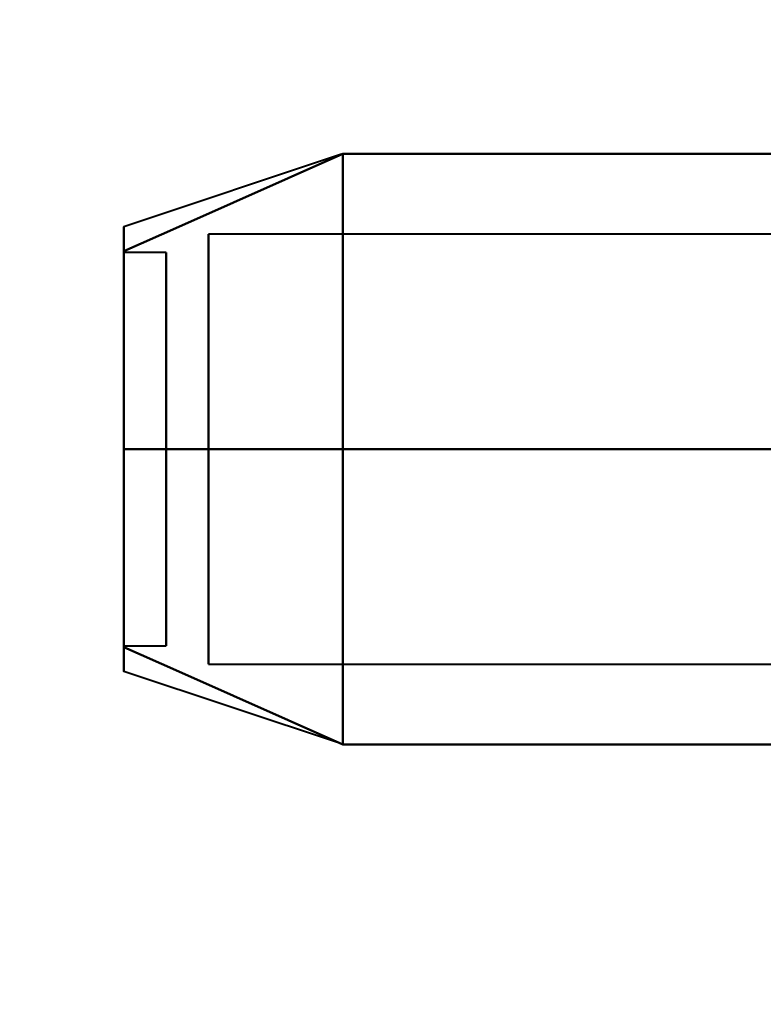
# Model space of a CAD drawing. Header units: millimetres. Extents: x -695 to 695, y -1115 to 611.
# Tile 58 of 87: x 515 to 524, y -345 to -334. Entities that reach past the tile are written whole.
import ezdxf

# ---------------------------------------------------------------- set-up
doc = ezdxf.new("R2010")
doc.units = ezdxf.units.MM
doc.layers.add('G-IMPT', color=8, linetype='Continuous', lineweight=40)

# ---------------------------------------------------------------- blocks, each defined once
blk = doc.blocks.new('NEXA 700 CALQUES_dwg-751640-Niveau de réf_')
at = {"layer": 'G-IMPT'}
for p, q in [((519.22, -345.17), (516.641, -346.03)), ((519.22, -345.17), (516.641, -346.03)), ((519.22, -345.17), (516.641, -346.03)), ((519.22, -345.17), (516.641, -346.03)), ((529.53, -346.117), (517.641, -346.117)), ((529.53, -346.117), (517.641, -346.117)), ((529.53, -346.117), (517.641, -346.117)), ((529.53, -346.117), (517.641, -346.117)), ((517.641, -350.872), (517.641, -346.117)), ((517.641, -350.872), (517.641, -346.117)), ((517.641, -350.872), (517.641, -346.117)), ((517.641, -350.872), (517.641, -346.117)), ((517.641, -346.117), (517.641, -350.872)), ((517.641, -346.117), (517.641, -350.872)), ((517.641, -346.117), (517.641, -350.872)), ((517.641, -346.117), (517.641, -350.872)), ((517.141, -346.335), (516.641, -346.335)), ((517.141, -346.335), (516.641, -346.335)), ((517.141, -346.335), (516.641, -346.335)), ((517.141, -346.335), (516.641, -346.335)), ((516.641, -346.335), (516.641, -349.623)), ((516.641, -346.335), (516.641, -349.623)), ((516.641, -346.335), (516.641, -349.623)), ((516.641, -346.335), (516.641, -349.623)), ((516.641, -349.623), (516.641, -346.335)), ((516.641, -349.623), (516.641, -346.335)), ((516.641, -349.623), (516.641, -346.335)), ((516.641, -349.623), (516.641, -346.335)), ((517.141, -346.335), (517.141, -349.623)), ((517.141, -346.335), (517.141, -349.623)), ((517.141, -346.335), (517.141, -349.623)), ((517.141, -346.335), (517.141, -349.623)), ((517.141, -349.623), (517.141, -346.335)), ((517.141, -349.623), (517.141, -346.335)), ((517.141, -349.623), (517.141, -346.335)), ((517.141, -349.623), (517.141, -346.335)), ((517.641, -351.213), (517.641, -346.458)), ((517.641, -351.213), (517.641, -346.458)), ((517.641, -351.213), (517.641, -346.458)), ((517.641, -351.213), (517.641, -346.458)), ((517.641, -346.458), (517.641, -351.213)), ((517.641, -346.458), (517.641, -351.213)), ((517.641, -346.458), (517.641, -351.213)), ((517.641, -346.458), (517.641, -351.213)), ((516.641, -347.707), (516.641, -350.995)), ((516.641, -347.707), (516.641, -350.995)), ((516.641, -347.707), (516.641, -350.995)), ((516.641, -347.707), (516.641, -350.995)), ((516.641, -350.995), (516.641, -347.707)), ((516.641, -350.995), (516.641, -347.707)), ((516.641, -350.995), (516.641, -347.707)), ((516.641, -350.995), (516.641, -347.707)), ((517.141, -347.707), (517.141, -350.995)), ((517.141, -347.707), (517.141, -350.995)), ((517.141, -347.707), (517.141, -350.995)), ((517.141, -347.707), (517.141, -350.995)), ((517.141, -350.995), (517.141, -347.707)), ((517.141, -350.995), (517.141, -347.707)), ((517.141, -350.995), (517.141, -347.707)), ((517.141, -350.995), (517.141, -347.707)), ((516.641, -350.995), (517.141, -350.995)), ((516.641, -350.995), (517.141, -350.995)), ((516.641, -350.995), (517.141, -350.995)), ((516.641, -350.995), (517.141, -350.995)), ((517.641, -351.213), (529.53, -351.213)), ((517.641, -351.213), (529.53, -351.213)), ((517.641, -351.213), (529.53, -351.213)), ((517.641, -351.213), (529.53, -351.213)), ((519.22, -352.16), (516.641, -351.301)), ((519.22, -352.16), (516.641, -351.301)), ((519.22, -352.16), (516.641, -351.301)), ((519.22, -352.16), (516.641, -351.301))]:
    blk.add_line(p, q, dxfattribs=at)
at = {"layer": 'G-IMPT', "flags": 128}
for points in [[(516.641, -346.319), (517.29, -346.031), (517.938, -345.742), (518.586, -345.454), (519.235, -345.165)], [(519.235, -345.165), (518.586, -345.454), (517.938, -345.742), (517.29, -346.031), (516.641, -346.319)], [(516.641, -346.319), (517.29, -346.031), (517.938, -345.742), (518.586, -345.454), (519.235, -345.165)], [(519.235, -345.165), (518.586, -345.454), (517.938, -345.742), (517.29, -346.031), (516.641, -346.319)], [(516.641, -346.319), (517.29, -346.031), (517.938, -345.742), (518.586, -345.454), (519.235, -345.165)], [(519.235, -345.165), (518.586, -345.454), (517.938, -345.742), (517.29, -346.031), (516.641, -346.319)], [(516.641, -346.319), (517.29, -346.031), (517.938, -345.742), (518.586, -345.454), (519.235, -345.165)], [(519.235, -345.165), (518.586, -345.454), (517.938, -345.742), (517.29, -346.031), (516.641, -346.319)], [(519.235, -345.165), (518.586, -345.454), (517.938, -345.742), (517.29, -346.031), (516.641, -346.319)], [(516.641, -346.319), (517.29, -346.031), (517.938, -345.742), (518.586, -345.454), (519.235, -345.165)], [(519.235, -345.165), (518.586, -345.454), (517.938, -345.742), (517.29, -346.031), (516.641, -346.319)], [(516.641, -346.319), (517.29, -346.031), (517.938, -345.742), (518.586, -345.454), (519.235, -345.165)], [(519.235, -345.165), (518.586, -345.454), (517.938, -345.742), (517.29, -346.031), (516.641, -346.319)], [(516.641, -346.319), (517.29, -346.031), (517.938, -345.742), (518.586, -345.454), (519.235, -345.165)], [(519.235, -345.165), (518.586, -345.454), (517.938, -345.742), (517.29, -346.031), (516.641, -346.319)], [(516.641, -346.319), (517.29, -346.031), (517.938, -345.742), (518.586, -345.454), (519.235, -345.165)], [(519.235, -345.165), (519.235, -346.04), (519.235, -346.915), (519.235, -347.79), (519.235, -348.665)], [(519.235, -348.665), (519.235, -347.79), (519.235, -346.915), (519.235, -346.04), (519.235, -345.165)], [(519.235, -345.165), (519.235, -346.04), (519.235, -346.915), (519.235, -347.79), (519.235, -348.665)], [(519.235, -348.665), (519.235, -347.79), (519.235, -346.915), (519.235, -346.04), (519.235, -345.165)], [(519.235, -348.665), (519.235, -347.79), (519.235, -346.915), (519.235, -346.04), (519.235, -345.165)], [(519.235, -345.165), (519.235, -346.04), (519.235, -346.915), (519.235, -347.79), (519.235, -348.665)], [(519.235, -348.665), (519.235, -347.79), (519.235, -346.915), (519.235, -346.04), (519.235, -345.165)], [(519.235, -345.165), (519.235, -346.04), (519.235, -346.915), (519.235, -347.79), (519.235, -348.665)], [(519.235, -345.165), (521.735, -345.165), (524.235, -345.165), (526.735, -345.165), (529.235, -345.165)], [(529.235, -345.165), (526.735, -345.165), (524.235, -345.165), (521.735, -345.165), (519.235, -345.165)], [(519.235, -348.665), (519.235, -347.79), (519.235, -346.915), (519.235, -346.04), (519.235, -345.165)], [(519.235, -345.165), (521.735, -345.165), (524.235, -345.165), (526.735, -345.165), (529.235, -345.165)], [(519.235, -345.165), (519.235, -346.04), (519.235, -346.915), (519.235, -347.79), (519.235, -348.665)], [(529.235, -345.165), (526.735, -345.165), (524.235, -345.165), (521.735, -345.165), (519.235, -345.165)], [(519.235, -345.165), (521.735, -345.165), (524.235, -345.165), (526.735, -345.165), (529.235, -345.165)], [(529.235, -345.165), (526.735, -345.165), (524.235, -345.165), (521.735, -345.165), (519.235, -345.165)], [(519.235, -348.665), (519.235, -347.79), (519.235, -346.915), (519.235, -346.04), (519.235, -345.165)], [(519.235, -345.165), (521.735, -345.165), (524.235, -345.165), (526.735, -345.165), (529.235, -345.165)], [(519.235, -345.165), (519.235, -346.04), (519.235, -346.915), (519.235, -347.79), (519.235, -348.665)], [(529.235, -345.165), (526.735, -345.165), (524.235, -345.165), (521.735, -345.165), (519.235, -345.165)], [(519.235, -345.165), (519.235, -346.04), (519.235, -346.915), (519.235, -347.79), (519.235, -348.665)], [(529.235, -345.165), (526.735, -345.165), (524.235, -345.165), (521.735, -345.165), (519.235, -345.165)], [(519.235, -345.165), (521.735, -345.165), (524.235, -345.165), (526.735, -345.165), (529.235, -345.165)], [(529.235, -345.165), (526.735, -345.165), (524.235, -345.165), (521.735, -345.165), (519.235, -345.165)], [(519.235, -348.665), (519.235, -347.79), (519.235, -346.915), (519.235, -346.04), (519.235, -345.165)], [(519.235, -345.165), (521.735, -345.165), (524.235, -345.165), (526.735, -345.165), (529.235, -345.165)], [(519.235, -345.165), (519.235, -346.04), (519.235, -346.915), (519.235, -347.79), (519.235, -348.665)], [(529.235, -345.165), (526.735, -345.165), (524.235, -345.165), (521.735, -345.165), (519.235, -345.165)], [(519.235, -345.165), (521.735, -345.165), (524.235, -345.165), (526.735, -345.165), (529.235, -345.165)], [(529.235, -345.165), (526.735, -345.165), (524.235, -345.165), (521.735, -345.165), (519.235, -345.165)], [(519.235, -348.665), (519.235, -347.79), (519.235, -346.915), (519.235, -346.04), (519.235, -345.165)], [(519.235, -345.165), (521.735, -345.165), (524.235, -345.165), (526.735, -345.165), (529.235, -345.165)], [(519.235, -348.665), (518.586, -348.665), (517.938, -348.665), (517.29, -348.665), (516.641, -348.665)], [(516.641, -348.665), (517.29, -348.665), (517.938, -348.665), (518.586, -348.665), (519.235, -348.665)], [(519.235, -348.665), (518.586, -348.665), (517.938, -348.665), (517.29, -348.665), (516.641, -348.665)], [(516.641, -348.665), (517.29, -348.665), (517.938, -348.665), (518.586, -348.665), (519.235, -348.665)], [(519.235, -348.665), (518.586, -348.665), (517.938, -348.665), (517.29, -348.665), (516.641, -348.665)], [(516.641, -348.665), (517.29, -348.665), (517.938, -348.665), (518.586, -348.665), (519.235, -348.665)], [(519.235, -348.665), (518.586, -348.665), (517.938, -348.665), (517.29, -348.665), (516.641, -348.665)], [(516.641, -348.665), (517.29, -348.665), (517.938, -348.665), (518.586, -348.665), (519.235, -348.665)], [(519.235, -348.665), (518.586, -348.665), (517.938, -348.665), (517.29, -348.665), (516.641, -348.665)], [(516.641, -348.665), (517.29, -348.665), (517.938, -348.665), (518.586, -348.665), (519.235, -348.665)], [(519.235, -348.665), (518.586, -348.665), (517.938, -348.665), (517.29, -348.665), (516.641, -348.665)], [(516.641, -348.665), (517.29, -348.665), (517.938, -348.665), (518.586, -348.665), (519.235, -348.665)], [(519.235, -348.665), (518.586, -348.665), (517.938, -348.665), (517.29, -348.665), (516.641, -348.665)], [(516.641, -348.665), (517.29, -348.665), (517.938, -348.665), (518.586, -348.665), (519.235, -348.665)], [(519.235, -348.665), (518.586, -348.665), (517.938, -348.665), (517.29, -348.665), (516.641, -348.665)], [(516.641, -348.665), (517.29, -348.665), (517.938, -348.665), (518.586, -348.665), (519.235, -348.665)], [(519.235, -348.665), (519.235, -349.54), (519.235, -350.415), (519.235, -351.29), (519.235, -352.165)], [(519.235, -352.165), (519.235, -351.29), (519.235, -350.415), (519.235, -349.54), (519.235, -348.665)], [(519.235, -348.665), (519.235, -349.54), (519.235, -350.415), (519.235, -351.29), (519.235, -352.165)], [(519.235, -352.165), (519.235, -351.29), (519.235, -350.415), (519.235, -349.54), (519.235, -348.665)], [(519.235, -352.165), (519.235, -351.29), (519.235, -350.415), (519.235, -349.54), (519.235, -348.665)], [(519.235, -348.665), (519.235, -349.54), (519.235, -350.415), (519.235, -351.29), (519.235, -352.165)], [(519.235, -352.165), (519.235, -351.29), (519.235, -350.415), (519.235, -349.54), (519.235, -348.665)], [(519.235, -348.665), (519.235, -349.54), (519.235, -350.415), (519.235, -351.29), (519.235, -352.165)], [(529.235, -348.665), (526.735, -348.665), (524.235, -348.665), (521.735, -348.665), (519.235, -348.665)], [(519.235, -352.165), (519.235, -351.29), (519.235, -350.415), (519.235, -349.54), (519.235, -348.665)], [(519.235, -348.665), (521.735, -348.665), (524.235, -348.665), (526.735, -348.665), (529.235, -348.665)], [(519.235, -348.665), (519.235, -349.54), (519.235, -350.415), (519.235, -351.29), (519.235, -352.165)], [(529.235, -348.665), (526.735, -348.665), (524.235, -348.665), (521.735, -348.665), (519.235, -348.665)], [(519.235, -348.665), (521.735, -348.665), (524.235, -348.665), (526.735, -348.665), (529.235, -348.665)], [(529.235, -348.665), (526.735, -348.665), (524.235, -348.665), (521.735, -348.665), (519.235, -348.665)], [(519.235, -352.165), (519.235, -351.29), (519.235, -350.415), (519.235, -349.54), (519.235, -348.665)], [(519.235, -348.665), (521.735, -348.665), (524.235, -348.665), (526.735, -348.665), (529.235, -348.665)], [(519.235, -348.665), (519.235, -349.54), (519.235, -350.415), (519.235, -351.29), (519.235, -352.165)], [(529.235, -348.665), (526.735, -348.665), (524.235, -348.665), (521.735, -348.665), (519.235, -348.665)], [(519.235, -348.665), (521.735, -348.665), (524.235, -348.665), (526.735, -348.665), (529.235, -348.665)], [(519.235, -348.665), (519.235, -349.54), (519.235, -350.415), (519.235, -351.29), (519.235, -352.165)], [(529.235, -348.665), (526.735, -348.665), (524.235, -348.665), (521.735, -348.665), (519.235, -348.665)], [(519.235, -348.665), (521.735, -348.665), (524.235, -348.665), (526.735, -348.665), (529.235, -348.665)], [(529.235, -348.665), (526.735, -348.665), (524.235, -348.665), (521.735, -348.665), (519.235, -348.665)], [(519.235, -352.165), (519.235, -351.29), (519.235, -350.415), (519.235, -349.54), (519.235, -348.665)], [(519.235, -348.665), (521.735, -348.665), (524.235, -348.665), (526.735, -348.665), (529.235, -348.665)], [(519.235, -348.665), (519.235, -349.54), (519.235, -350.415), (519.235, -351.29), (519.235, -352.165)], [(529.235, -348.665), (526.735, -348.665), (524.235, -348.665), (521.735, -348.665), (519.235, -348.665)], [(519.235, -348.665), (521.735, -348.665), (524.235, -348.665), (526.735, -348.665), (529.235, -348.665)], [(529.235, -348.665), (526.735, -348.665), (524.235, -348.665), (521.735, -348.665), (519.235, -348.665)], [(519.235, -352.165), (519.235, -351.29), (519.235, -350.415), (519.235, -349.54), (519.235, -348.665)], [(519.235, -348.665), (521.735, -348.665), (524.235, -348.665), (526.735, -348.665), (529.235, -348.665)], [(519.235, -352.165), (518.586, -351.877), (517.938, -351.588), (517.29, -351.3), (516.641, -351.011)], [(516.641, -351.011), (517.29, -351.3), (517.938, -351.588), (518.586, -351.877), (519.235, -352.165)], [(519.235, -352.165), (518.586, -351.877), (517.938, -351.588), (517.29, -351.3), (516.641, -351.011)], [(516.641, -351.011), (517.29, -351.3), (517.938, -351.588), (518.586, -351.877), (519.235, -352.165)], [(519.235, -352.165), (518.586, -351.877), (517.938, -351.588), (517.29, -351.3), (516.641, -351.011)], [(516.641, -351.011), (517.29, -351.3), (517.938, -351.588), (518.586, -351.877), (519.235, -352.165)], [(519.235, -352.165), (518.586, -351.877), (517.938, -351.588), (517.29, -351.3), (516.641, -351.011)], [(516.641, -351.011), (517.29, -351.3), (517.938, -351.588), (518.586, -351.877), (519.235, -352.165)], [(516.641, -351.011), (517.29, -351.3), (517.938, -351.588), (518.586, -351.877), (519.235, -352.165)], [(519.235, -352.165), (518.586, -351.877), (517.938, -351.588), (517.29, -351.3), (516.641, -351.011)], [(516.641, -351.011), (517.29, -351.3), (517.938, -351.588), (518.586, -351.877), (519.235, -352.165)], [(519.235, -352.165), (518.586, -351.877), (517.938, -351.588), (517.29, -351.3), (516.641, -351.011)], [(516.641, -351.011), (517.29, -351.3), (517.938, -351.588), (518.586, -351.877), (519.235, -352.165)], [(519.235, -352.165), (518.586, -351.877), (517.938, -351.588), (517.29, -351.3), (516.641, -351.011)], [(516.641, -351.011), (517.29, -351.3), (517.938, -351.588), (518.586, -351.877), (519.235, -352.165)], [(519.235, -352.165), (518.586, -351.877), (517.938, -351.588), (517.29, -351.3), (516.641, -351.011)], [(529.235, -352.165), (526.735, -352.165), (524.235, -352.165), (521.735, -352.165), (519.235, -352.165)], [(519.235, -352.165), (521.735, -352.165), (524.235, -352.165), (526.735, -352.165), (529.235, -352.165)], [(529.235, -352.165), (526.735, -352.165), (524.235, -352.165), (521.735, -352.165), (519.235, -352.165)], [(519.235, -352.165), (521.735, -352.165), (524.235, -352.165), (526.735, -352.165), (529.235, -352.165)], [(529.235, -352.165), (526.735, -352.165), (524.235, -352.165), (521.735, -352.165), (519.235, -352.165)], [(519.235, -352.165), (521.735, -352.165), (524.235, -352.165), (526.735, -352.165), (529.235, -352.165)], [(529.235, -352.165), (526.735, -352.165), (524.235, -352.165), (521.735, -352.165), (519.235, -352.165)], [(519.235, -352.165), (521.735, -352.165), (524.235, -352.165), (526.735, -352.165), (529.235, -352.165)], [(519.235, -352.165), (521.735, -352.165), (524.235, -352.165), (526.735, -352.165), (529.235, -352.165)], [(529.235, -352.165), (526.735, -352.165), (524.235, -352.165), (521.735, -352.165), (519.235, -352.165)], [(519.235, -352.165), (521.735, -352.165), (524.235, -352.165), (526.735, -352.165), (529.235, -352.165)], [(529.235, -352.165), (526.735, -352.165), (524.235, -352.165), (521.735, -352.165), (519.235, -352.165)], [(519.235, -352.165), (521.735, -352.165), (524.235, -352.165), (526.735, -352.165), (529.235, -352.165)], [(529.235, -352.165), (526.735, -352.165), (524.235, -352.165), (521.735, -352.165), (519.235, -352.165)], [(519.235, -352.165), (521.735, -352.165), (524.235, -352.165), (526.735, -352.165), (529.235, -352.165)], [(529.235, -352.165), (526.735, -352.165), (524.235, -352.165), (521.735, -352.165), (519.235, -352.165)]]:
    blk.add_lwpolyline(points, dxfattribs=at)
at = {"layer": 'G-IMPT'}
for points in [[(516.641, -346.319), (516.641, -346.126), (516.641, -345.933), (516.641, -346.126), (516.641, -346.319)], [(516.641, -346.319), (516.641, -346.126), (516.641, -345.933), (516.641, -346.126), (516.641, -346.319)], [(516.641, -346.319), (516.641, -346.126), (516.641, -345.933), (516.641, -346.126), (516.641, -346.319)], [(516.641, -346.319), (516.641, -346.126), (516.641, -345.933), (516.641, -346.126), (516.641, -346.319)], [(516.641, -346.319), (516.641, -346.127), (516.641, -346.03), (516.641, -346.03)], [(516.641, -346.03), (516.641, -346.03), (516.641, -346.127), (516.641, -346.319)], [(516.641, -346.319), (516.641, -346.127), (516.641, -346.03), (516.641, -346.03)], [(516.641, -346.03), (516.641, -346.03), (516.641, -346.127), (516.641, -346.319)], [(516.641, -346.319), (516.641, -346.127), (516.641, -346.03), (516.641, -346.03)], [(516.641, -346.03), (516.641, -346.03), (516.641, -346.127), (516.641, -346.319)], [(516.641, -346.319), (516.641, -346.127), (516.641, -346.03), (516.641, -346.03)], [(516.641, -346.03), (516.641, -346.03), (516.641, -346.127), (516.641, -346.319)], [(516.641, -348.665), (516.641, -348.193), (516.641, -347.299), (516.641, -346.598), (516.641, -346.319)], [(516.641, -346.319), (516.641, -346.598), (516.641, -347.299), (516.641, -348.193), (516.641, -348.665)], [(516.641, -348.665), (516.641, -348.193), (516.641, -347.299), (516.641, -346.598), (516.641, -346.319)], [(516.641, -346.319), (516.641, -346.598), (516.641, -347.299), (516.641, -348.193), (516.641, -348.665)], [(516.641, -346.319), (516.641, -346.598), (516.641, -347.299), (516.641, -348.193), (516.641, -348.665)], [(516.641, -348.665), (516.641, -348.193), (516.641, -347.299), (516.641, -346.598), (516.641, -346.319)], [(516.641, -346.319), (516.641, -346.598), (516.641, -347.299), (516.641, -348.193), (516.641, -348.665)], [(516.641, -348.665), (516.641, -348.193), (516.641, -347.299), (516.641, -346.598), (516.641, -346.319)], [(516.641, -348.665), (516.641, -348.201), (516.641, -347.298), (516.641, -346.591), (516.641, -346.319)], [(516.641, -346.319), (516.641, -346.591), (516.641, -347.299), (516.641, -348.201), (516.641, -348.665)], [(516.641, -348.665), (516.641, -348.201), (516.641, -347.298), (516.641, -346.591), (516.641, -346.319)], [(516.641, -346.319), (516.641, -346.591), (516.641, -347.299), (516.641, -348.201), (516.641, -348.665)], [(516.641, -346.319), (516.641, -346.591), (516.641, -347.299), (516.641, -348.201), (516.641, -348.665)], [(516.641, -348.665), (516.641, -348.201), (516.641, -347.298), (516.641, -346.591), (516.641, -346.319)], [(516.641, -346.319), (516.641, -346.591), (516.641, -347.299), (516.641, -348.201), (516.641, -348.665)], [(516.641, -348.665), (516.641, -348.201), (516.641, -347.298), (516.641, -346.591), (516.641, -346.319)], [(516.641, -351.011), (516.641, -350.732), (516.641, -350.031), (516.641, -349.137), (516.641, -348.665)], [(516.641, -348.665), (516.641, -349.137), (516.641, -350.031), (516.641, -350.732), (516.641, -351.011)], [(516.641, -351.011), (516.641, -350.732), (516.641, -350.031), (516.641, -349.137), (516.641, -348.665)], [(516.641, -348.665), (516.641, -349.137), (516.641, -350.031), (516.641, -350.732), (516.641, -351.011)], [(516.641, -348.665), (516.641, -349.137), (516.641, -350.031), (516.641, -350.732), (516.641, -351.011)], [(516.641, -351.011), (516.641, -350.732), (516.641, -350.031), (516.641, -349.137), (516.641, -348.665)], [(516.641, -348.665), (516.641, -349.137), (516.641, -350.031), (516.641, -350.732), (516.641, -351.011)], [(516.641, -351.011), (516.641, -350.732), (516.641, -350.031), (516.641, -349.137), (516.641, -348.665)], [(516.641, -351.011), (516.641, -350.739), (516.641, -350.032), (516.641, -349.129), (516.641, -348.665)], [(516.641, -348.665), (516.641, -349.129), (516.641, -350.032), (516.641, -350.739), (516.641, -351.011)], [(516.641, -351.011), (516.641, -350.739), (516.641, -350.032), (516.641, -349.129), (516.641, -348.665)], [(516.641, -348.665), (516.641, -349.129), (516.641, -350.032), (516.641, -350.739), (516.641, -351.011)], [(516.641, -348.665), (516.641, -349.129), (516.641, -350.032), (516.641, -350.739), (516.641, -351.011)], [(516.641, -351.011), (516.641, -350.739), (516.641, -350.032), (516.641, -349.129), (516.641, -348.665)], [(516.641, -348.665), (516.641, -349.129), (516.641, -350.032), (516.641, -350.739), (516.641, -351.011)], [(516.641, -351.011), (516.641, -350.739), (516.641, -350.032), (516.641, -349.129), (516.641, -348.665)], [(516.641, -351.011), (516.641, -351.204), (516.641, -351.397), (516.641, -351.204), (516.641, -351.011)], [(516.641, -351.011), (516.641, -351.204), (516.641, -351.397), (516.641, -351.204), (516.641, -351.011)], [(516.641, -351.011), (516.641, -351.204), (516.641, -351.397), (516.641, -351.204), (516.641, -351.011)], [(516.641, -351.011), (516.641, -351.204), (516.641, -351.397), (516.641, -351.204), (516.641, -351.011)], [(516.641, -351.011), (516.641, -351.203), (516.641, -351.301), (516.641, -351.301)], [(516.641, -351.301), (516.641, -351.301), (516.641, -351.203), (516.641, -351.011)], [(516.641, -351.011), (516.641, -351.203), (516.641, -351.301), (516.641, -351.301)], [(516.641, -351.301), (516.641, -351.301), (516.641, -351.203), (516.641, -351.011)], [(516.641, -351.011), (516.641, -351.203), (516.641, -351.301), (516.641, -351.301)], [(516.641, -351.301), (516.641, -351.301), (516.641, -351.203), (516.641, -351.011)], [(516.641, -351.011), (516.641, -351.203), (516.641, -351.301), (516.641, -351.301)], [(516.641, -351.301), (516.641, -351.301), (516.641, -351.203), (516.641, -351.011)]]:
    blk.add_open_spline(points, degree=3, dxfattribs=at)

msp = doc.modelspace()

# ---------------------------------------------------------------- linework, layer by layer
at = {"color": 94, "lineweight": 30}
msp.add_circle((-1.97, 1), 609.6, dxfattribs=at)

# ---------------------------------------------------------------- block references
at = {"layer": 'G-IMPT'}
msp.add_blockref('NEXA 700 CALQUES_dwg-751640-Niveau de réf_', (0, 10), dxfattribs=at)

doc.saveas('drawing.dxf')
